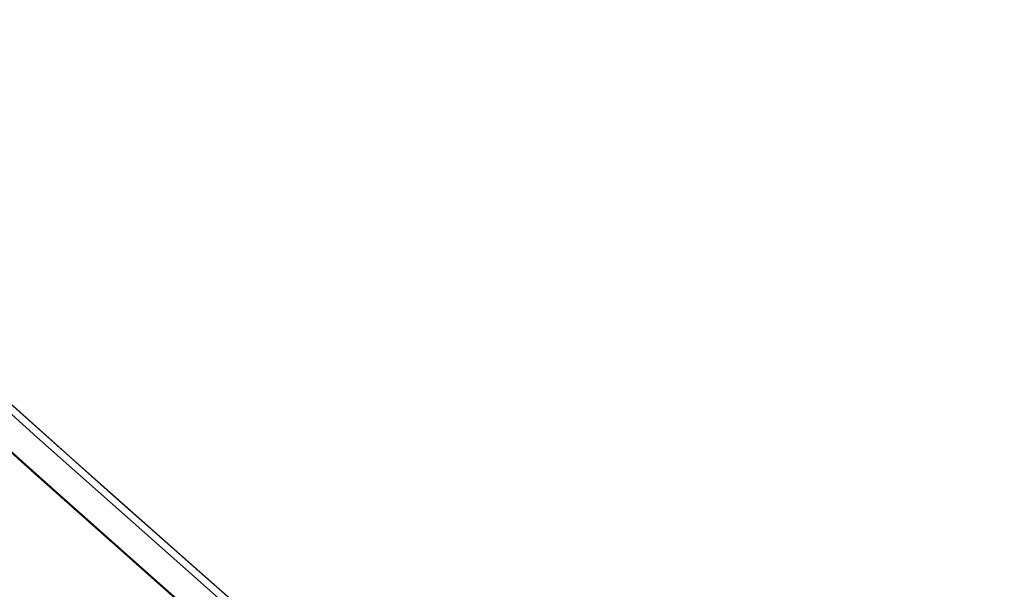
# Model space of a CAD drawing. Header units: millimetres. Extents: x -83 to 676, y -83 to 676.
# Tile 7 of 256: x 100 to 108, y 75 to 80. Entities that reach past the tile are written whole.
import ezdxf

# ---------------------------------------------------------------- set-up
doc = ezdxf.new("R2010")
doc.units = ezdxf.units.MM
doc.header["$MEASUREMENT"] = 0
doc.layers.add('IGES level 0', color=7, linetype='Continuous', true_color=0xff7878)

msp = doc.modelspace()

# ---------------------------------------------------------------- linework, layer by layer
at = {"layer": 'IGES level 0', "color": 153, "true_color": 0x5393cf}
for centre, radius in [((296.5, 296.5), 296.5), ((296.5, 296.5, -1.19999999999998), 296.5000000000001), ((296.4999999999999, 296.4999999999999), 241), ((296.5, 296.4999999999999, -1.19999999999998), 241.0000000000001)]:
    msp.add_circle(centre, radius, dxfattribs=at)
at = {"layer": 'IGES level 0'}
for centre, radius in [((296.5, 296.5, 47), 296.5000000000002), ((296.5, 296.5), 296.5000000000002), ((296.5, 296.5, 47), 295.3000000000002), ((296.5, 296.5000000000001), 295.3000000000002)]:
    msp.add_circle(centre, radius, dxfattribs=at)
at = {"layer": 'IGES level 0', "color": 124, "true_color": 0x1aa180}
for centre, radius in [((296.5, 296.5, 47.0000000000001), 294.9999999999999), ((296.5, 296.5000000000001, 45.8000000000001), 294.9999999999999), ((296.5, 296.5, 47.0000000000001), 242.4999999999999), ((296.5, 296.5, 45.8000000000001), 242.4999999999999)]:
    msp.add_circle(centre, radius, dxfattribs=at)
at = {"layer": 'IGES level 0', "color": 31, "true_color": 0xffba87}
for centre, radius in [((296.5, 296.5000000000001), 242.2000000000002), ((296.5, 296.5000000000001, 47), 242.2000000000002), ((296.5, 296.5), 241.0000000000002), ((296.4999999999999, 296.4999999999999, 47), 241.0000000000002)]:
    msp.add_circle(centre, radius, dxfattribs=at)
at = {"layer": 'IGES level 0'}
for centre, radius, start, end in [((296.5, 296.5), 296.5000000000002, 225, 45), ((296.5, 296.5, 47), 296.5000000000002, 224.9999999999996, 45), ((296.5, 296.5, 23.5), 296.5000000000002, 225, 45), ((296.5, 296.5000000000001, 47), 295.3000000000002, 224.9999999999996, 44.99999999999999), ((296.5, 296.5000000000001), 295.3000000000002, 225, 44.99999999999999), ((296.5, 296.5, 23.5), 295.3000000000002, 225, 45.00000000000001)]:
    msp.add_arc(centre, radius, start, end, dxfattribs=at)
at = {"layer": 'IGES level 0', "color": 31, "true_color": 0xffba87}
for centre, radius, start, end in [((296.5, 296.5000000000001), 242.2000000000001, 135, 314.9999999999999), ((296.5000000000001, 296.5, 47), 242.2000000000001, 134.9999999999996, 315), ((296.5, 296.5, 23.5), 242.2000000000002, 135, 315), ((296.5000000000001, 296.5, 47), 241.0000000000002, 134.9999999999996, 315), ((296.5, 296.5), 241.0000000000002, 135, 315), ((296.5, 296.5, 23.5), 241.0000000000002, 135, 315)]:
    msp.add_arc(centre, radius, start, end, dxfattribs=at)
at = {"layer": 'IGES level 0', "color": 153, "true_color": 0x5393cf}
for centre, radius, start in [((296.5, 296.5, -1.19999999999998), 296.5, 164.9999999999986), ((296.5000000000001, 296.5000000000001), 296.5000000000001, 164.9999999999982), ((296.5000000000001, 296.5, -0.59999999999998), 296.5000000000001, 164.9999999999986), ((296.5, 296.4999999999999, -1.19999999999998), 241.0000000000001, 164.9999999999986), ((296.4999999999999, 296.5), 241.0000000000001, 164.9999999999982), ((296.5, 296.5, -0.59999999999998), 241, 164.9999999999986)]:
    msp.add_arc(centre, radius, start, 344.9999999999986, dxfattribs=at)
at = {"layer": 'IGES level 0', "color": 124, "true_color": 0x1aa180}
for centre, radius, start in [((296.5, 296.5, 45.8000000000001), 294.9999999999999, 164.9999999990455), ((296.4999999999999, 296.5, 47.0000000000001), 294.9999999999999, 164.9999999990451), ((296.5000000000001, 296.5, 46.4000000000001), 294.9999999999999, 164.9999999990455), ((296.5, 296.5, 45.8000000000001), 242.4999999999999, 164.9999999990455), ((296.5, 296.5000000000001, 47.00000000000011), 242.4999999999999, 164.9999999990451), ((296.4999999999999, 296.5, 46.4000000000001), 242.5, 164.9999999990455)]:
    msp.add_arc(centre, radius, start, 344.9999999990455, dxfattribs=at)
at = {"layer": 'IGES level 0', "color": 5, "true_color": 0x1212ff, "extrusion": (0.6427876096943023, 0.7660444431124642, -6.952581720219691e-15)}
msp.add_arc((-36.54565110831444, -88.49999999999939, 79.2187036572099), 75, 179.9999999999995, 3.256887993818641e-14, dxfattribs=at)
at = {"layer": 'IGES level 0', "color": 5, "true_color": 0x1212ff, "extrusion": (0.6427876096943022, 0.7660444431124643, 6.790893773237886e-15)}
msp.add_arc((-36.54565110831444, 61.49999999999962, 79.21870365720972), 74.99999999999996, 3.365450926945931e-13, 180, dxfattribs=at)
at = {"layer": 'IGES level 0', "color": 5, "true_color": 0x1212ff, "extrusion": (0.6427876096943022, 0.7660444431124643, 1.616879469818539e-16)}
msp.add_arc((-36.54565110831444, 61.50000000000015, 79.21870365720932), 74.99999999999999, 359.9999999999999, 180, dxfattribs=at)
at = {"layer": 'IGES level 0', "color": 5, "true_color": 0x1212ff, "extrusion": (0.6427876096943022, 0.7660444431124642, -1.212659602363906e-16)}
msp.add_arc((-36.54565110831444, -88.49999999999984, 79.21870365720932), 74.99999999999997, 180, 0, dxfattribs=at)
at = {"layer": 'IGES level 0', "color": 5, "true_color": 0x1212ff, "extrusion": (0.642787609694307, 0.7660444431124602, 0)}
for centre, start, end in [((-36.54565110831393, -88.49999999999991, 78.91870365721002), 180, 0), ((-36.54565110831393, 61.50000000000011, 78.91870365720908), 0, 180)]:
    msp.add_arc(centre, 74.99999999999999, start, end, dxfattribs=at)
at = {"layer": 'IGES level 0', "color": 5, "true_color": 0x1212ff, "extrusion": (0.6427876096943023, 0.7660444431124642, 3.637978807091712e-16)}
msp.add_arc((-36.54565110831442, 61.50000000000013, 78.61870365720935), 74.99999999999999, 359.9999999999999, 180, dxfattribs=at)
msp.add_arc((-36.54565110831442, 61.50000000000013, 78.61870365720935), 74.99999999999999, 359.9999999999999, 180, dxfattribs=at)
at = {"layer": 'IGES level 0', "color": 5, "true_color": 0x1212ff, "extrusion": (0.6427876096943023, 0.7660444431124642, -3.637978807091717e-16)}
msp.add_arc((-36.54565110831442, -88.49999999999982, 78.61870365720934), 74.99999999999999, 180, 359.9999999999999, dxfattribs=at)
msp.add_arc((-36.54565110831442, -88.49999999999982, 78.61870365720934), 74.99999999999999, 180, 359.9999999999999, dxfattribs=at)

doc.saveas('drawing.dxf')
